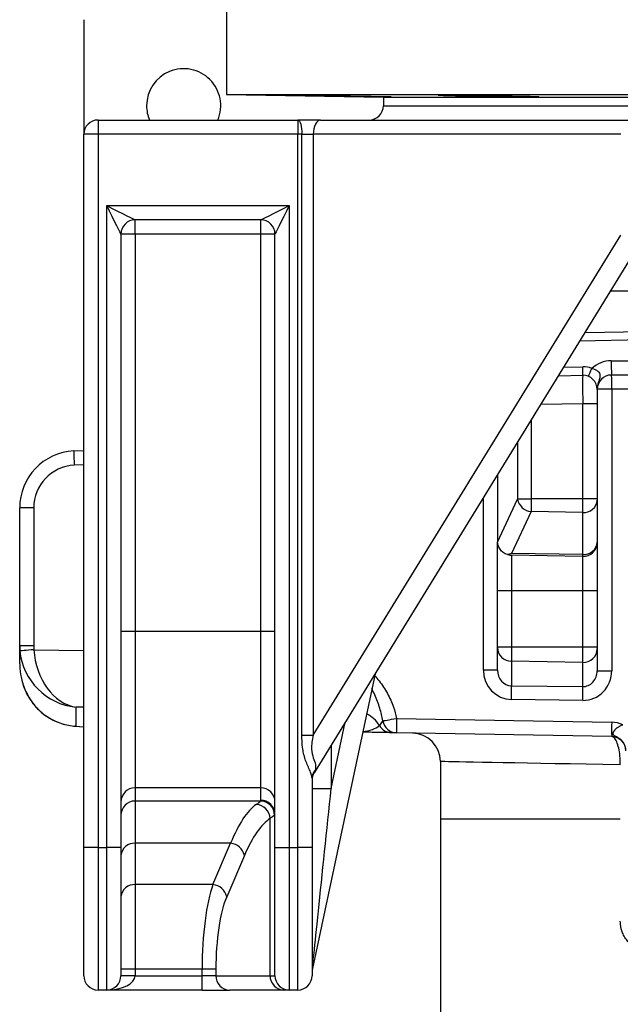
# Model space of a CAD drawing. Header units: millimetres. Extents: x 2629 to 4444, y 1692 to 5472.
# Tile 2 of 22: x 2781 to 3202, y 2662 to 3353. Entities that reach past the tile are written whole.
import ezdxf

# ---------------------------------------------------------------- set-up
doc = ezdxf.new("R2010")
doc.units = ezdxf.units.MM
doc.header["$LTSCALE"] = 2

msp = doc.modelspace()

# ---------------------------------------------------------------- linework, layer by layer
at = {"color": 7, "linetype": 'Continuous', "lineweight": 25}
for p, q in [((2925.79, 3368.34), (2925.79, 3300.34)), ((2825.79, 3352.69), (2825.79, 3272.34)), ((2925.79, 3300.34), (3035.79, 3298.42)), ((2925.79, 3300.34), (3885.79, 3300.34)), ((3035.79, 3298.42), (3035.79, 3292.34)), ((3035.79, 3298.42), (3775.79, 3298.42)), ((3101.2, 3299.18), (3101.2, 3299.82)), ((3035.79, 3292.34), (3775.79, 3292.34)), ((3035.79, 3292.34), (3405.79, 3292.34)), ((2835.79, 3282.34), (2835.79, 3272.34)), ((2835.79, 3282.34), (2975.79, 3282.34)), ((2991.68, 3282.34), (2975.79, 3282.34)), ((2975.79, 3282.34), (2975.79, 3272.34)), ((2991.68, 3282.34), (3207.47, 3282.34)), ((3042.36, 3282.57), (3042.39, 3282.54)), ((2825.79, 2772.34), (2825.79, 3272.34)), ((2835.79, 3272.34), (2825.79, 3272.34)), ((2835.79, 3272.34), (2835.79, 2772.34)), ((2975.79, 3272.34), (2835.79, 3272.34)), ((2975.79, 2772.34), (2975.79, 3272.34)), ((2978.7, 3272.34), (2975.79, 3272.34)), ((2978.7, 3272.34), (2986.64, 3272.34)), ((2978.7, 2851), (2978.7, 3272.34)), ((3202.44, 3272.34), (2986.64, 3272.34)), ((2986.64, 3272.34), (2986.64, 2851)), ((2841.79, 3222.34), (2969.79, 3222.34)), ((2841.79, 2772.34), (2841.79, 3222.34)), ((2969.79, 3222.34), (2969.79, 2772.34)), ((2949.79, 3212.34), (2861.79, 3212.34)), ((2861.79, 3202.34), (2861.79, 3212.34)), ((2949.79, 3202.34), (2949.79, 3212.34)), ((2851.79, 3202.34), (2851.79, 2772.34)), ((2861.79, 3202.34), (2851.79, 3202.34)), ((2861.79, 3202.34), (2861.79, 2923.71)), ((2949.79, 3202.34), (2861.79, 3202.34)), ((2959.79, 3202.34), (2949.79, 3202.34)), ((2949.79, 2923.71), (2949.79, 3202.34)), ((2959.79, 2772.34), (2959.79, 3202.34)), ((2986.64, 2851), (3202.44, 3201.66)), ((3215.99, 3196.42), (2987.27, 2824.75)), ((3266.07, 3162.34), (3195.02, 3162.34)), ((3177.22, 3133.41), (3269.01, 3135.01)), ((3158.55, 3103.09), (3175.61, 3103.38)), ((3274.33, 3103.56), (3195.79, 3103.56)), ((3185.79, 3093.56), (3185.79, 3093.56)), ((3185.79, 3093.56), (3185.79, 3093.39)), ((3195.96, 3093.56), (3185.79, 3093.56)), ((3185.79, 3093.39), (3185.79, 3083.39)), ((3195.96, 3093.56), (3195.96, 2896.2)), ((3175.61, 3016.78), (3175.61, 3083.39)), ((3185.79, 3083.39), (3175.61, 3083.39)), ((3185.79, 3083.39), (3185.79, 3016.78)), ((2818.69, 3050.33), (2825.79, 3050.7)), ((3115.79, 3033.59), (3115.79, 2987.17)), ((2790.61, 3010.38), (2780.79, 3010.38)), ((2780.79, 2913.6), (2780.79, 3010.38)), ((2790.61, 3010.38), (2790.61, 2913.6)), ((3115.82, 2986.31), (3129.93, 3016.43)), ((3129.99, 3016.78), (3139.47, 3016.78)), ((3175.61, 3016.78), (3139.47, 3016.78)), ((3175.61, 3007.22), (3175.61, 3016.78)), ((3185.79, 3016.78), (3175.61, 3016.78)), ((3185.79, 3016.78), (3185.79, 3015.88)), ((3185.79, 3015.88), (3185.79, 2986.43)), ((3139.42, 3007.77), (3125.72, 2978.53)), ((3175.61, 3007.22), (3139.42, 3007.77)), ((3175.61, 2977.77), (3175.61, 3007.22)), ((3115.79, 2952.34), (3115.79, 2986.33)), ((3185.79, 2986.43), (3185.79, 2986.29)), ((3185.79, 2986.29), (3185.79, 2952.34)), ((3175.61, 2976.3), (3125.61, 2977.17)), ((3125.61, 2977.17), (3125.61, 2952.34)), ((3175.61, 2977.77), (3125.72, 2978.53)), ((3175.61, 2976.3), (3175.61, 2977.77)), ((3175.61, 2952.34), (3175.61, 2976.3)), ((3125.61, 2952.34), (3115.79, 2952.34)), ((3115.79, 2912.69), (3115.79, 2952.34)), ((3175.61, 2952.34), (3125.61, 2952.34)), ((3125.61, 2952.34), (3125.61, 2912.69)), ((3185.79, 2952.34), (3175.61, 2952.34)), ((3175.61, 2912.69), (3175.61, 2952.34)), ((3185.79, 2952.34), (3185.79, 2912.69)), ((2861.79, 2923.71), (2851.79, 2923.71)), ((2861.79, 2923.71), (2861.79, 2814.13)), ((2949.79, 2923.71), (2861.79, 2923.71)), ((2949.79, 2814.13), (2949.79, 2923.71)), ((2959.79, 2923.71), (2949.79, 2923.71)), ((2790.61, 2913.6), (2780.79, 2913.6)), ((2780.79, 2910.42), (2780.79, 2913.6)), ((2780.79, 2901.08), (2780.79, 2910.34)), ((2780.79, 2910.34), (2780.79, 2910.34)), ((3125.61, 2912.69), (3115.79, 2912.69)), ((3115.79, 2912.52), (3115.79, 2912.69)), ((3115.79, 2896.69), (3115.79, 2912.52)), ((3175.61, 2912.69), (3125.61, 2912.69)), ((3125.61, 2912.69), (3125.61, 2902.87)), ((3185.79, 2912.69), (3175.61, 2912.69)), ((3175.61, 2902.02), (3175.61, 2912.69)), ((3185.79, 2912.69), (3185.79, 2911.68)), ((3185.79, 2911.68), (3185.79, 2896.2)), ((3175.61, 2902.02), (3125.61, 2902.87)), ((3125.61, 2902.87), (3125.61, 2885.73)), ((3175.61, 2885.06), (3175.61, 2902.02)), ((3029.95, 2894.1), (2986.01, 2687.37)), ((3115.79, 2896.69), (3105.96, 2896.69)), ((3185.79, 2896.2), (3195.96, 2896.2)), ((3125.61, 2885.73), (3175.61, 2885.06)), ((3175.61, 2875.41), (3125.61, 2876.08)), ((2820.09, 2870.72), (2820.09, 2857.37)), ((3045.03, 2862.73), (3195.96, 2860.09)), ((2819.48, 2857.34), (2825.79, 2856.85)), ((3195.96, 2850.09), (3045.03, 2852.73)), ((2978.7, 2851), (2986.64, 2851)), ((3075.79, 2832.54), (3075.79, 2792.34)), ((2985.79, 2820.78), (2985.79, 2772.34)), ((2949.79, 2814.13), (2861.79, 2814.13)), ((2861.79, 2814.13), (2861.79, 2804.88)), ((2949.79, 2805.44), (2949.79, 2814.13)), ((2985.79, 2813.66), (2999.21, 2813.66)), ((2949.56, 2804.88), (2861.79, 2804.88)), ((2861.79, 2804.88), (2861.79, 2775.25)), ((2956.38, 2682.34), (2956.38, 2792.67)), ((3075.79, 2792.34), (3075.79, 2520.91)), ((2928.7, 2775.25), (2861.79, 2775.25)), ((2861.79, 2775.25), (2861.79, 2746.27)), ((2916.28, 2746.27), (2928.7, 2775.25)), ((2825.79, 2682.34), (2825.79, 2772.34)), ((2835.79, 2772.34), (2825.79, 2772.34)), ((2835.79, 2772.34), (2835.79, 2672.34)), ((2835.79, 2772.34), (2841.79, 2772.34)), ((2841.79, 2672.34), (2841.79, 2772.34)), ((2851.79, 2772.34), (2841.79, 2772.34)), ((2851.79, 2772.34), (2851.79, 2682.34)), ((2959.79, 2682.34), (2959.79, 2772.34)), ((2959.79, 2772.34), (2969.79, 2772.34)), ((2969.79, 2772.34), (2969.79, 2672.34)), ((2969.79, 2772.34), (2975.79, 2772.34)), ((2975.79, 2672.34), (2975.79, 2772.34)), ((2985.79, 2772.34), (2975.79, 2772.34)), ((2985.79, 2772.34), (2985.79, 2682.34)), ((2938.36, 2766.77), (2925.94, 2737.79)), ((2916.28, 2746.27), (2861.79, 2746.27)), ((2861.79, 2746.27), (2861.79, 2686.91)), ((2861.79, 2686.91), (2851.79, 2686.91)), ((2908.72, 2686.91), (2861.79, 2686.91)), ((2861.79, 2686.91), (2861.79, 2682.34)), ((2918.38, 2686.91), (2908.72, 2686.91)), ((2908.72, 2682.34), (2908.72, 2686.91)), ((2918.38, 2686.91), (2918.38, 2682.34)), ((2861.79, 2682.34), (2851.79, 2682.34)), ((2861.79, 2682.34), (2908.72, 2682.34)), ((2908.72, 2672.34), (2908.72, 2682.34)), ((2918.38, 2682.34), (2908.72, 2682.34)), ((2918.38, 2682.34), (2956.38, 2682.34)), ((2956.38, 2682.34), (2959.79, 2682.34)), ((2841.79, 2672.34), (2835.79, 2672.34)), ((2908.72, 2672.34), (2841.79, 2672.34)), ((2908.72, 2672.34), (2928.04, 2672.34)), ((2966.04, 2672.34), (2928.04, 2672.34)), ((2969.79, 2672.34), (2966.04, 2672.34)), ((2975.79, 2672.34), (2969.79, 2672.34))]:
    msp.add_line(p, q, dxfattribs=at)
at = {"color": 8, "linetype": 'Continuous', "lineweight": 25}
for p, q in [((3270.02, 3129.03), (3173.48, 3127.35)), ((3195.61, 3113.56), (3272.64, 3113.56)), ((3162.29, 3109.15), (3175.61, 3109.38)), ((3276.03, 3093.56), (3195.96, 3093.56)), ((3175.61, 3083.39), (3146.12, 3082.87)), ((3139.47, 3072.08), (3139.47, 3016.78)), ((3129.99, 3016.78), (3129.99, 3056.67)), ((2825.79, 3040.69), (2819.04, 3040.34)), ((3105.96, 2896.69), (3105.96, 3017.62)), ((2790.73, 2910.96), (2825.79, 2910.41)), ((2825.79, 2870.63), (2820.09, 2870.72)), ((2800.79, 2863.61), (2800.39, 2863.81)), ((2999.21, 2813.66), (3009.11, 2860.23)), ((2820.09, 2857.37), (2819.49, 2857.34)), ((2820.09, 2857.37), (2825.79, 2856.92)), ((2999.21, 2844.15), (2999.21, 2813.66)), ((3075.79, 2792.34), (3201.96, 2792.34))]:
    msp.add_line(p, q, dxfattribs=at)
at = {"color": 7, "linetype": 'Continuous', "lineweight": 25, "flags": 128}
for points in [[(2975.79, 3282.34), (2976.35, 3282.15), (2976.9, 3281.58), (2977.4, 3280.65), (2977.84, 3279.41), (2978.21, 3277.89), (2978.47, 3276.17), (2978.64, 3274.29), (2978.7, 3272.34)], [(2991.68, 3282.34), (2990.7, 3282.15), (2989.75, 3281.58), (2988.88, 3280.65), (2988.12, 3279.41), (2987.49, 3277.89), (2987.03, 3276.17), (2986.74, 3274.29), (2986.64, 3272.34)], [(2841.79, 3222.34), (2845.69, 3220.39), (2849.44, 3218.51), (2852.9, 3216.78), (2855.93, 3215.27), (2858.42, 3214.02), (2860.27, 3213.1), (2861.4, 3212.53), (2861.79, 3212.34)], [(2851.79, 3202.34), (2851.6, 3202.72), (2851.03, 3203.86), (2850.1, 3205.71), (2848.86, 3208.2), (2847.34, 3211.23), (2845.61, 3214.69), (2843.74, 3218.44), (2841.79, 3222.34)], [(2949.79, 3212.34), (2950.17, 3212.53), (2951.31, 3213.1), (2953.16, 3214.02), (2955.65, 3215.27), (2958.68, 3216.78), (2962.13, 3218.51), (2965.89, 3220.39), (2969.79, 3222.34)], [(2969.79, 3222.34), (2967.84, 3218.44), (2965.96, 3214.69), (2964.23, 3211.23), (2962.72, 3208.2), (2961.47, 3205.71), (2960.55, 3203.86), (2959.98, 3202.72), (2959.79, 3202.34)], [(2790.73, 2910.96), (2788.82, 2910.79), (2786.99, 2910.63), (2785.31, 2910.48), (2783.83, 2910.35), (2782.61, 2910.24), (2781.71, 2910.16), (2781.14, 2910.11), (2780.94, 2910.09)], [(3035.4, 2861.1), (3035.75, 2861.17), (3036.41, 2861.28), (3037.36, 2861.44), (3038.56, 2861.65), (3039.97, 2861.88), (3041.56, 2862.15), (3043.26, 2862.43), (3045.03, 2862.73)], [(3041.53, 2852.79), (3040.72, 2852.8), (3039.84, 2852.82), (3038.91, 2852.83), (3037.91, 2852.85), (3036.85, 2852.87), (3035.73, 2852.89), (3034.57, 2852.91), (3033.35, 2852.93), (3032.09, 2852.95), (3030.78, 2852.98), (3029.44, 2853), (3028.05, 2853.02), (3026.64, 2853.05), (3025.19, 2853.07), (3023.72, 2853.1), (3022.23, 2853.12), (3021.24, 2853.14)]]:
    msp.add_lwpolyline(points, dxfattribs=at)
at = {"color": 8, "linetype": 'Continuous', "lineweight": 25, "flags": 128}
msp.add_lwpolyline([(3201.96, 2830.2), (3189.77, 2830.43), (3178.08, 2830.64), (3166.91, 2830.85), (3156.28, 2831.05), (3146.23, 2831.23), (3136.77, 2831.41), (3127.93, 2831.57), (3119.72, 2831.72), (3112.18, 2831.86), (3105.3, 2831.99), (3099.12, 2832.1), (3093.63, 2832.21), (3088.87, 2832.29), (3084.83, 2832.37), (3081.52, 2832.43), (3078.96, 2832.48), (3077.15, 2832.51), (3076.09, 2832.53), (3075.79, 2832.54)], dxfattribs=at)
at = {"color": 7, "linetype": 'Continuous', "lineweight": 25}
for centre, radius, start, end in [((2895.79, 3292.34), 26, 337.38014, 180), ((2895.79, 3292.34), 26, 180, 202.61986), ((3025.79, 3292.34), 10, 270, 0), ((2835.79, 3272.34), 10, 90, 180), ((2861.79, 3202.34), 10, 90, 180), ((2949.79, 3202.34), 10, 0, 90), ((3195.61, 3093.56), 20, 90, 133.01076), ((3339, 3111.06), 143.4, 179.00152, 182.99833), ((3175.89, 3093.39), 16, 67.67388, 91), ((3089.64, 3106.38), 86.02, 358.00178, 1.99822), ((3094.65, 3142.4), 93.78, 334.9093, 338.60036), ((3175.79, 3093.39), 10, 0, 91), ((3195.79, 3093.56), 10, 90, 180), ((3052.57, 3096.06), 143.42, 359.00158, 2.9981), ((3188.84, 3093.53), 3.05, 179.37948, 180.62052), ((2820.79, 3010.38), 40, 93, 180), ((2962.05, 3050.33), 143.36, 180.00321, 183.99768), ((2820.61, 3010.38), 30, 93, 180), ((3140.58, 3018.56), 10.86, 191.34632, 263.866), ((3176.39, 3016.62), 9.43, 265.29129, 355.50742), ((3125.79, 2987.17), 10, 180, 184.92265), ((3176.39, 2987.17), 9.43, 265.29091, 355.50703), ((3175.79, 2986.29), 10, 269, 0), ((3125.61, 2912.69), 9.83, 180.9873, 269.99917), ((3175.95, 2911.86), 9.84, 268.04789, 358.96677), ((2888.52, 2880.9), 237.15, 358.83323, 1.16677), ((2938.52, 2880.24), 237.14, 358.83321, 1.16679), ((3045.23, 2862.68), 9.95, 189.10074, 268.86002), ((3188.26, 2857.73), 143.31, 178.00096, 181.99904), ((3339.23, 2855.09), 143.35, 178.00147, 181.99853), ((3195.61, 2840.09), 20, 65.96001, 89), ((3041.7, 2862.76), 9.98, 209.99772, 268.98017), ((3055.79, 2832.54), 20, 359.90859, 89), ((3195.79, 2840.09), 10, 0, 89), ((2994.52, 2820.73), 8.74, 138.84503, 179.69498), ((2995.79, 2819.51), 10, 148.3925, 180), ((2861.77, 2804.15), 9.98, 89.89105, 179.89066), ((2949.81, 2804.15), 9.98, 0.10891, 90.10939), ((2861.77, 2794.9), 9.98, 89.89105, 179.89066), ((2949.49, 2794.84), 10.04, 0.45101, 89.6218), ((2949.81, 2795.46), 9.98, 0.10891, 90.10939), ((2946.08, 2792.23), 10.31, 2.46216, 86.45344), ((2861.09, 2765.94), 9.33, 85.68828, 174.91132), ((2927.71, 2764.38), 10.91, 12.63912, 84.7965), ((2861.09, 2736.96), 9.33, 85.6868, 174.91201), ((2915.29, 2735.4), 10.91, 12.6385, 84.79792), ((2995.79, 2685.29), 10, 168, 180), ((2835.79, 2682.34), 10, 180, 270), ((2841.79, 2682.34), 10, 270, 0), ((2928.21, 2682.17), 9.83, 179.02414, 268.98998), ((2966.21, 2682.17), 9.83, 179.02414, 268.98998), ((2969.79, 2682.34), 10, 180, 270), ((2975.79, 2682.34), 10, 270, 0)]:
    msp.add_arc(centre, radius, start, end, dxfattribs=at)
at = {"color": 8, "linetype": 'Continuous', "lineweight": 25}
msp.add_arc((3015.85, 2847.67), 19.96, 30.42096, 66.04039, dxfattribs=at)
at = {"color": 7, "linetype": 'Continuous', "lineweight": 25}
for centre, major_axis, ratio, start_param, end_param in [((3175.79, 3083.38), (-0.17, 20), 0.008724, 0.000076, 1.570568), ((3175.79, 3093.39), (0, 16), 0.625, 4.712389, 4.723394), ((3129.88, 3016.78), (0, 0.413), 0.267952, 3.661136, 4.712389), ((2820.79, 2913.65), (9.18, 39.05), 0.996924, 1.802255, 1.889795), ((2820.61, 2913.65), (4.82, 29.78), 0.994227, 1.732007, 1.819548), ((2820.79, 2910.35), (-6.42, 39.71), 0.994227, 1.409586, 1.411698), ((2820.79, 2910.5), (29.56, -29.12), 0.925507, 3.968466, 5.434269), ((2820.79, 2910.5), (-6.29, 39.77), 0.741624, 1.442489, 2.908291), ((2820.79, 2901.08), (0, 43.26), 0.924565, 1.570796, 2.617994), ((3125.96, 2896.78), (1.34, 20.67), 0.965633, 1.637853, 3.191196), ((3125.79, 2896.78), (0.47, 11.04), 0.904924, 1.617603, 3.170946), ((3175.79, 2896.11), (0.47, 11.04), 0.904924, 3.170946, 4.759195), ((3175.96, 2896.11), (1.34, 20.67), 0.965633, 3.191196, 4.779446), ((2820.79, 2897.44), (-27.74, 30.16), 0.955492, 1.851539, 2.357684), ((2995.79, 2857.67), (8.61, 33.01), 0.025116, 3.223639, 3.482287), ((2995.79, 2781.48), (9.78, 94.12), 0.000843, 3.149522, 5.061442), ((2859.79, 2805.44), (90, 0), 0.087489, 6.211945, 6.283185), ((2955.68, 2605.64), (0, 200), 0.254552, 0.176959, 0.558505), ((2965.34, 2605.64), (0, 190), 0.267949, 0.176959, 0.558505), ((2859.79, 2795.48), (100, 0), 0.07874, 6.211945, 6.283185), ((2924.8, 2686.91), (0, 70), 0.229671, 0.558505, 1.570796), ((2934.46, 2686.91), (0, 60), 0.267949, 0.558505, 1.570796), ((2841.79, 2682.34), (20, 0), 0.5, 4.712389, 6.283185)]:
    msp.add_ellipse(centre, major_axis=major_axis, ratio=ratio, start_param=start_param, end_param=end_param, dxfattribs=at)
at = {"color": 8, "linetype": 'Continuous', "lineweight": 25}
msp.add_ellipse((3015.79, 2863.24), major_axis=(20, -0.7), ratio=0.496809, start_param=5.010287, end_param=5.772398, dxfattribs=at)
at = {"color": 7, "linetype": 'Continuous', "lineweight": 25}
for points, knots in [([(3011.45, 3299.18), (3011.14, 3299.18), (3010.11, 3299.21), (3007.92, 3299.26), (3004.73, 3299.33), (3001.05, 3299.41), (2997.03, 3299.48), (2992.76, 3299.56), (2988.37, 3299.63), (2983.99, 3299.7), (2979.73, 3299.77), (2975.73, 3299.83), (2972.08, 3299.87), (2968.91, 3299.91), (2966.28, 3299.94), (2964.29, 3299.95), (2963.02, 3299.96), (2962.46, 3299.95), (2962.56, 3299.94), (2962.58, 3299.94)], [0, 0, 0, 0, 0.028014, 0.091614, 0.155215, 0.218826, 0.282437, 0.346054, 0.409672, 0.47329, 0.536908, 0.60052, 0.664133, 0.727737, 0.791341, 0.854937, 0.918533, 0.982124, 1, 1, 1, 1]), ([(2962.7, 3299.92), (2962.95, 3299.91), (2963.45, 3299.89), (2965.09, 3299.85), (2967.36, 3299.8), (2970.23, 3299.74), (2973.63, 3299.67), (2977.44, 3299.59), (2981.57, 3299.52), (2985.9, 3299.44), (2990.29, 3299.37), (2995.97, 3299.27), (2999.78, 3299.21), (3002.27, 3299.18)], [0, 0, 0, 0, 0.0840598, 0.1681204, 0.2521876, 0.3362554, 0.4203339, 0.5044128, 0.5885019, 0.6725913, 0.7566868, 0.8407819, 1, 1, 1, 1]), ([(3126.22, 3299.19), (3126.14, 3299.22), (3125.99, 3299.26), (3124.41, 3299.34), (3122.4, 3299.41), (3119.73, 3299.49), (3116.53, 3299.57), (3112.86, 3299.64), (3108.83, 3299.71), (3104.56, 3299.78), (3100.18, 3299.83), (3095.79, 3299.88), (3091.54, 3299.92), (3087.53, 3299.94), (3083.89, 3299.96), (3080.72, 3299.96), (3078.09, 3299.95), (3076.1, 3299.92), (3074.83, 3299.89), (3074.27, 3299.86), (3074.37, 3299.83), (3074.39, 3299.83)], [0, 0, 0, 0, 0.0720485, 0.1257494, 0.1794499, 0.2331578, 0.2868661, 0.3405768, 0.3942879, 0.4479962, 0.5017047, 0.5554065, 0.6091088, 0.6628033, 0.7164981, 0.7701875, 0.8238762, 0.877564, 0.9312515, 0.9849419, 1, 1, 1, 1]), ([(3011.45, 3299.18), (3012.53, 3299.16), (3015.95, 3299.11), (3022.15, 3299.01), (3029.35, 3298.88), (3035.45, 3298.75), (3039.73, 3298.65), (3041.73, 3298.58), (3041.21, 3298.55), (3038.59, 3298.57), (3034.5, 3298.62), (3029.12, 3298.69), (3021.88, 3298.81), (3014.39, 3298.94), (3007.39, 3299.07), (3003.96, 3299.14), (3002.27, 3299.18)], [0, 0, 0, 0, 0.035254, 0.111805, 0.188365, 0.26493, 0.341492, 0.418044, 0.494583, 0.571114, 0.618994, 0.695543, 0.772091, 0.848648, 0.925212, 1, 1, 1, 1]), ([(3074.51, 3299.79), (3074.76, 3299.77), (3075.26, 3299.73), (3076.9, 3299.66), (3079.17, 3299.59), (3082.04, 3299.51), (3085.44, 3299.43), (3089.25, 3299.36), (3093.38, 3299.29), (3097.42, 3299.23), (3100.04, 3299.19), (3101.2, 3299.18)], [0, 0, 0, 0, 0.11369, 0.22738, 0.341086, 0.454792, 0.568508, 0.682226, 0.795945, 0.909664, 1, 1, 1, 1]), ([(3126.3, 3299.18), (3128.49, 3299.14), (3133.08, 3299.08), (3138.96, 3298.95), (3143.26, 3298.82), (3145.25, 3298.7), (3144.74, 3298.61), (3142.13, 3298.57), (3138.04, 3298.55), (3132.66, 3298.57), (3125.42, 3298.64), (3117.91, 3298.74), (3110.95, 3298.87), (3105.38, 3299), (3102.25, 3299.1), (3101.47, 3299.16), (3101.2, 3299.18)], [0, 0, 0, 0, 0.069364, 0.145916, 0.222475, 0.299036, 0.37559, 0.452132, 0.500029, 0.576558, 0.653086, 0.72962, 0.806167, 0.882724, 0.959285, 1, 1, 1, 1]), ([(3181.97, 3108.19), (3182.75, 3107.99), (3184.32, 3107.58), (3186.23, 3106.32), (3187.36, 3104.83), (3187.83, 3103.03), (3187.34, 3100.68), (3186.24, 3097.7), (3185.81, 3095.15), (3185.79, 3093.78), (3185.79, 3093.56)], [0, 0, 0, 0, 0.114657, 0.230133, 0.329837, 0.418015, 0.571772, 0.783781, 0.964978, 1, 1, 1, 1]), ([(3139.47, 3016.78), (3139.47, 3015.87), (3139.47, 3014.97), (3139.47, 3013.65), (3139.47, 3013.21), (3139.46, 3012.37), (3139.46, 3011.97), (3139.46, 3011.18), (3139.45, 3010.81), (3139.45, 3010.08), (3139.45, 3009.74), (3139.43, 3008.78), (3139.43, 3008.23), (3139.42, 3007.77)], [0, 0, 0, 0, 0.25, 0.25, 0.375, 0.375, 0.5, 0.5, 0.625, 0.625, 0.75, 0.75, 1, 1, 1, 1]), ([(3122.76, 2977.63), (3121.76, 2978.06), (3119.75, 2978.91), (3117.48, 2981.32), (3116.18, 2983.9), (3115.92, 2985.63), (3115.82, 2986.31)], [0, 0, 0, 0, 0.27223, 0.544362, 0.819479, 1, 1, 1, 1]), ([(3125.72, 2978.53), (3125.71, 2978.53), (3124.72, 2978.15), (3123.74, 2977.89), (3122.76, 2977.63)], [0, 0, 0, 0, 0.0076, 1, 1, 1, 1]), ([(3122.76, 2977.63), (3123.44, 2977.46), (3124.38, 2977.22), (3125.34, 2977.17), (3125.61, 2977.17), (3125.61, 2977.17)], [0, 0, 0, 0, 0.717679, 0.993001, 1, 1, 1, 1]), ([(2781.73, 2891.87), (2782.08, 2890.31), (2782.81, 2887.04), (2784.65, 2882.25), (2787.04, 2877.6), (2789.92, 2873.35), (2793.21, 2869.56), (2796.68, 2866.36), (2799.22, 2864.61), (2800.39, 2863.81)], [0, 0, 0, 0, 0.146079, 0.306413, 0.461204, 0.609566, 0.751092, 0.885839, 1, 1, 1, 1]), ([(2800.39, 2863.81), (2801.26, 2863.28), (2803.59, 2861.85), (2807.62, 2859.99), (2812.47, 2858.41), (2816.47, 2857.62), (2818.82, 2857.4), (2819.48, 2857.34)], [0, 0, 0, 0, 0.148307, 0.398269, 0.649439, 0.900841, 1, 1, 1, 1]), ([(3033.06, 2857.78), (3033.25, 2857.99), (3033.63, 2858.42), (3034.69, 2859.73), (3035.2, 2860.71), (3035.4, 2861.1)], [0, 0, 0, 0, 0.374626, 0.751481, 1, 1, 1, 1]), ([(3205.79, 2841.31), (3205.77, 2841.46), (3205.73, 2841.76), (3205.64, 2842.2), (3205.54, 2842.64), (3205.42, 2843.06), (3205.29, 2843.47), (3205.14, 2843.88), (3204.97, 2844.26), (3204.8, 2844.64), (3204.61, 2845.01), (3204.41, 2845.36), (3204.2, 2845.69), (3203.98, 2846.02), (3203.75, 2846.33), (3203.51, 2846.63), (3203.27, 2846.92), (3203.02, 2847.19), (3202.77, 2847.45), (3202.52, 2847.7), (3202.25, 2847.94), (3201.75, 2848.37), (3201, 2848.92), (3199.91, 2849.58), (3198.83, 2850.12), (3197.93, 2850.56), (3197.36, 2850.95), (3197.02, 2851.33), (3196.86, 2851.8), (3196.87, 2852.23), (3196.95, 2852.6), (3197.04, 2852.88), (3197.17, 2853.18), (3197.34, 2853.51), (3197.54, 2853.85), (3197.8, 2854.22), (3198.1, 2854.61), (3198.45, 2855.02), (3198.87, 2855.44), (3199.34, 2855.88), (3199.89, 2856.32), (3200.5, 2856.77), (3201.2, 2857.2), (3201.97, 2857.62), (3202.83, 2858.02), (3203.44, 2858.24), (3203.76, 2858.36)], [0, 0, 0, 0, 0.016917, 0.033611, 0.050081, 0.06633, 0.082358, 0.098169, 0.113762, 0.12914, 0.144305, 0.159257, 0.173999, 0.188533, 0.202861, 0.216983, 0.230904, 0.244624, 0.258146, 0.271472, 0.284605, 0.297548, 0.345976, 0.388668, 0.443001, 0.488774, 0.518094, 0.547536, 0.578547, 0.612495, 0.627177, 0.642746, 0.659274, 0.676832, 0.695492, 0.715332, 0.736433, 0.758884, 0.782778, 0.808218, 0.835313, 0.864181, 0.894948, 0.927747, 0.962716, 1, 1, 1, 1]), ([(3045.03, 2852.73), (3044.54, 2852.74), (3043.81, 2852.75), (3042.77, 2852.77), (3042.44, 2852.77), (3041.88, 2852.78), (3041.66, 2852.79), (3041.53, 2852.79)], [0, 0, 0, 0, 0.5, 0.5, 0.75, 0.75, 1, 1, 1, 1]), ([(2985.79, 2820.78), (2985.79, 2821.72), (2985.6, 2822.63), (2985.12, 2824.12), (2984.93, 2824.63), (2984.49, 2825.69), (2984.25, 2826.24), (2983.75, 2827.35), (2983.49, 2827.93), (2982.96, 2829.12), (2982.69, 2829.74), (2981.91, 2831.61), (2981.42, 2832.89), (2980.78, 2834.88), (2980.58, 2835.56), (2980.21, 2836.92), (2980.04, 2837.61), (2979.59, 2839.7), (2979.36, 2841.1), (2978.83, 2845.31), (2978.7, 2848.14), (2978.7, 2851)], [0, 0, 0, 0, 0.125, 0.125, 0.1875, 0.1875, 0.25, 0.25, 0.3125, 0.3125, 0.375, 0.375, 0.5, 0.5, 0.5625, 0.5625, 0.625, 0.625, 0.75, 0.75, 1, 1, 1, 1]), ([(2986.64, 2851), (2986.29, 2849.38), (2985.57, 2846.12), (2985.22, 2840.67), (2986.54, 2834.97), (2988.69, 2830.37), (2988.19, 2827.77), (2987.95, 2826.48)], [0, 0, 0, 0, 0.1707327, 0.344703, 0.5640261, 0.7833606, 1, 1, 1, 1]), ([(3201.96, 2830.2), (3201.91, 2832.31), (3201.81, 2836.53), (3200.88, 2842.21), (3199.48, 2846.72), (3197.75, 2849.57), (3196.53, 2849.93), (3195.96, 2850.09)], [0, 0, 0, 0, 0.196065, 0.392403, 0.595924, 0.811869, 1, 1, 1, 1]), ([(2946.72, 2802.52), (2947.39, 2803), (2948.74, 2803.98), (2949.28, 2804.58), (2949.56, 2804.88)], [0, 0, 0, 0, 0.497538, 1, 1, 1, 1]), ([(2959.53, 2794.92), (2959.23, 2794.64), (2958.63, 2794.07), (2957.13, 2793.14), (2956.38, 2792.67)], [0, 0, 0, 0, 0.49738, 1, 1, 1, 1]), ([(3221.04, 2699.96), (3219.72, 2700.08), (3217.1, 2700.32), (3213.46, 2701.68), (3210.15, 2703.67), (3207.37, 2706.22), (3205.13, 2709.18), (3203.14, 2713.06), (3202.08, 2717.01), (3201.99, 2719.87), (3201.96, 2720.6)], [0, 0, 0, 0, 0.132818, 0.265731, 0.398546, 0.531321, 0.646192, 0.760943, 0.93909, 1, 1, 1, 1])]:
    msp.add_open_spline(points, degree=3, knots=knots, dxfattribs=at)
at = {"color": 8, "linetype": 'Continuous', "lineweight": 25}
for points, knots in [([(3029.67, 2892.78), (3030.73, 2891.56), (3034.11, 2887.7), (3038.77, 2880.42), (3043.08, 2871.57), (3044.43, 2865.43), (3045.03, 2862.73)], [0, 0, 0, 0, 0.141962, 0.449857, 0.757046, 1, 1, 1, 1]), ([(3035.4, 2861.1), (3034.79, 2864.06), (3033.51, 2870.32), (3030.55, 2877.72), (3028.42, 2882.23), (3027.73, 2883.68)], [0, 0, 0, 0, 0.376931, 0.799785, 1, 1, 1, 1])]:
    msp.add_open_spline(points, degree=3, knots=knots, dxfattribs=at)

doc.saveas('drawing.dxf')
